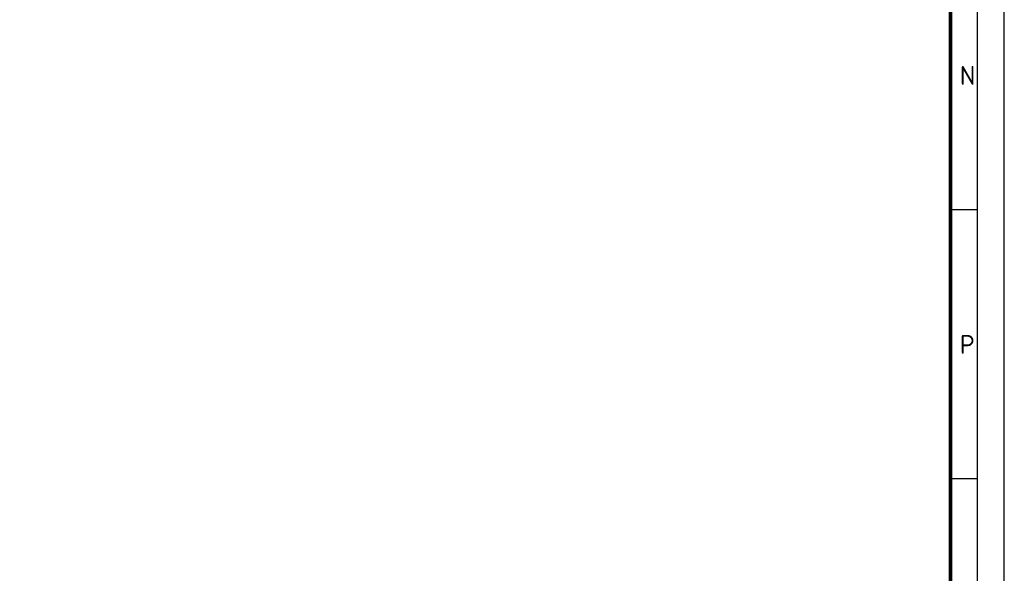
# Paper-space layout 'Blad01' of a CAD drawing. Header units: metres. Extents: x 0 to 1189, y 0 to 841.
# Tile 9 of 11: x 1006 to 1189, y 103 to 206. Entities that reach past the tile are written whole.
import ezdxf
from ezdxf.enums import TextEntityAlignment as Align

# ---------------------------------------------------------------- set-up
doc = ezdxf.new("R2010")
doc.units = ezdxf.units.M
for name, color, linetype, lineweight in [('X-XX-AL-TEKENBLAD_KADER-G', 7, 'Continuous', 25), ('X-XX-AL-TEKENBLAD_KADER_AFSNIJMARKERING-G', 7, 'Continuous', 25), ('X-XX-AL-TEKENBLAD_KADER_ROOSTERVERDELING-G', 7, 'Continuous', 25)]:
    doc.layers.add(name, color=color, linetype=linetype, lineweight=lineweight)
doc.styles.add('NLCS-ISO', font='NLCS-ISO.ttf')
doc.styles.add('rtw_iso', font='iso-rtw.shx')

# ---------------------------------------------------------------- blocks, each defined once
blk = doc.blocks.new('A0')
at = {"layer": 'X-XX-AL-TEKENBLAD_KADER-G', "const_width": 0.7, "flags": 128}
blk.add_lwpolyline([(0, 0), (1159, 0), (1159, 821), (0, 821)], close=True, dxfattribs=at)
at = {"layer": 'X-XX-AL-TEKENBLAD_KADER_AFSNIJMARKERING-G'}
blk.add_line((1169, -10), (1169, 831), dxfattribs=at)
at = {"layer": 'X-XX-AL-TEKENBLAD_KADER-G', "style": 'rtw_iso', "flags": 9}
blk.add_attdef('VERSION', (0, 0), '', height=0.2, dxfattribs=at)
blk = doc.blocks.new('A0_rooster')
at = {"layer": 'X-XX-AL-TEKENBLAD_KADER_ROOSTERVERDELING-G'}
for p, q in [((1164, -5), (1164, 826)), ((1164, 160.5), (1159, 160.5)), ((1164, 110.5), (1159, 110.5))]:
    blk.add_line(p, q, dxfattribs=at)
at = {"layer": 'X-XX-AL-TEKENBLAD_KADER_ROOSTERVERDELING-G', "lineweight": 35, "style": 'NLCS-ISO'}
for s, p in [('N', (1160.75, 185.5)), ('P', (1160.75, 135.5))]:
    blk.add_text(s, height=3.5, dxfattribs=at).set_placement(p, align=Align.MIDDLE_LEFT)

psp = doc.layouts.new('Blad01')

# ---------------------------------------------------------------- block references
at = {"layer": 'X-XX-AL-TEKENBLAD_KADER-G'}
for name in ['A0', 'A0_rooster']:
    psp.add_blockref(name, (20, 10), dxfattribs=at)

doc.saveas('drawing.dxf')
